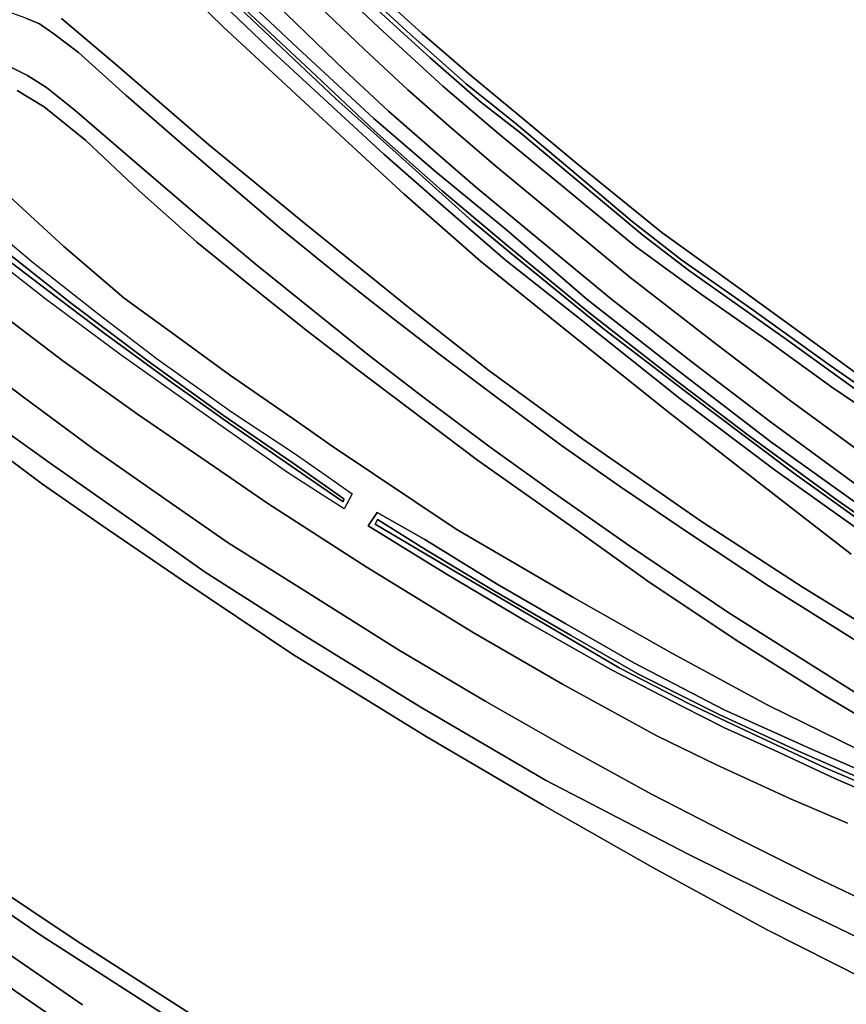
# Model space of a CAD drawing. Extents: x -26035517 to 31750492, y -9237385 to 8160032.
# Tile 169 of 256: x 15538743 to 15655273, y 5194279 to 5333080. Entities that reach past the tile are written whole.
import ezdxf

# ---------------------------------------------------------------- set-up
doc = ezdxf.new("R2010")
doc.units = 0
doc.layers.add('T-25', color=7, linetype='CONTINUOUS')

msp = doc.modelspace()

# ---------------------------------------------------------------- linework, layer by layer
at = {"layer": 'T-25', "color": 9}
for points in [[(15651632, 5350570, 6073), (15721857, 5308641, 5757), (15721857, 5308641, 5757), (15713826, 5301648, 5797), (15702671, 5291632, 5787), (15691899, 5281996, 5813), (15681987, 5273146, 5863), (15678346, 5269926, 5850), (15669022, 5275245, 5850), (15657491, 5282650, 5863), (15640494, 5295008, 5917), (15629245, 5303081, 5910), (15617272, 5312814, 5873), (15609136, 5319578, 5880), (15602329, 5325211, 5810), (15595472, 5331147, 5777), (15587954, 5337991, 5773)], [(15557836, 5341477, 6107), (15567434, 5332062, 6177), (15581476, 5319061, 6167), (15592930, 5308466, 6157), (15603709, 5299044, 6170), (15616149, 5288962, 6257), (15630394, 5277625, 6257), (15643206, 5267590, 6320), (15655979, 5257740, 6397)], [(15557836, 5341477, 6107), (15567434, 5332062, 6177), (15581476, 5319061, 6167), (15592930, 5308466, 6157), (15603709, 5299044, 6170), (15616149, 5288962, 6257), (15630394, 5277625, 6257), (15643206, 5267590, 6320), (15655979, 5257740, 6397)], [(15655979, 5257740, 6397), (15643206, 5267590, 6320), (15630394, 5277625, 6257), (15616149, 5288962, 6257), (15603709, 5299044, 6170), (15592930, 5308466, 6157), (15581476, 5319061, 6167), (15567434, 5332062, 6177), (15557836, 5341477, 6107)], [(15578881, 5341883, 6010), (15589362, 5331969, 6023), (15598381, 5323727, 6040), (15606345, 5316957, 6033), (15615003, 5309840, 6057), (15615003, 5309840, 6057), (15625528, 5301141, 6053), (15634836, 5294318, 6017), (15644343, 5287708, 6030), (15653240, 5281261, 6050), (15661212, 5275851, 6093)], [(15661212, 5275851, 6093), (15653240, 5281261, 6050), (15644343, 5287708, 6030), (15634836, 5294318, 6017), (15625528, 5301141, 6053), (15615003, 5309840, 6057), (15606345, 5316957, 6033), (15598381, 5323727, 6040), (15589362, 5331969, 6023), (15578881, 5341883, 6010)], [(15661212, 5275851, 6093), (15653240, 5281261, 6050), (15644343, 5287708, 6030), (15634836, 5294318, 6017), (15625528, 5301141, 6053), (15615003, 5309840, 6057), (15606345, 5316957, 6033), (15598381, 5323727, 6040), (15589362, 5331969, 6023), (15578881, 5341883, 6010)], [(15564739, 5339507, 5523), (15583270, 5321969, 5537), (15593167, 5313087, 5483), (15602546, 5304686, 5483), (15608022, 5300113, 5477), (15621215, 5289366, 5523), (15635746, 5278292, 5540), (15648052, 5269017, 5660), (15660772, 5259924, 5703)], [(15660772, 5259924, 5703), (15648052, 5269017, 5660), (15635746, 5278292, 5540), (15621215, 5289366, 5523), (15608022, 5300113, 5477), (15602546, 5304686, 5483), (15593167, 5313087, 5483), (15583270, 5321969, 5537), (15564739, 5339507, 5523)], [(15564739, 5339507, 5523), (15583270, 5321969, 5537), (15593167, 5313087, 5483), (15602546, 5304686, 5483), (15608022, 5300113, 5477), (15621215, 5289366, 5523), (15635746, 5278292, 5540), (15648052, 5269017, 5660), (15660772, 5259924, 5703)], [(15585825, 5338379, 4920), (15593808, 5331027, 4927), (15601692, 5324020, 4940), (15608756, 5318343, 4940), (15616587, 5311799, 4967), (15625070, 5304626, 5003), (15632103, 5299198, 4977), (15641940, 5292267, 4977), (15653009, 5284318, 4997), (15663416, 5277101, 4990)], [(15663416, 5277101, 4990), (15653009, 5284318, 4997), (15641940, 5292267, 4977), (15632103, 5299198, 4977), (15625070, 5304626, 5003), (15616587, 5311799, 4967), (15608756, 5318343, 4940), (15601692, 5324020, 4940), (15593808, 5331027, 4927), (15585825, 5338379, 4920)], [(15663416, 5277101, 4990), (15653009, 5284318, 4997), (15641940, 5292267, 4977), (15632103, 5299198, 4977), (15625070, 5304626, 5003), (15616587, 5311799, 4967), (15608756, 5318343, 4940), (15601692, 5324020, 4940), (15593808, 5331027, 4927), (15585825, 5338379, 4920)], [(15661816, 5206967, 7840), (15650984, 5212145, 7807), (15639865, 5217682, 7627), (15627820, 5223900, 7467), (15615593, 5230621, 7307), (15604441, 5236952, 7163), (15592141, 5244257, 6993), (15578959, 5252553, 6797), (15568128, 5259355, 6643), (15559206, 5265534, 6593), (15549255, 5272504, 6533), (15539268, 5279878, 6383), (15530847, 5286222, 6313), (15524222, 5291264, 6287), (15516787, 5297123, 6357), (15506080, 5305901, 6307), (15498758, 5312157, 6295), (15495196, 5315226, 6296), (15491023, 5318931, 6287), (15481342, 5327668, 6193), (15471422, 5337142, 6170)], [(15481185, 5338236, 6047), (15494498, 5325946, 6087), (15499741, 5321292, 6095), (15503482, 5318044, 6104), (15510404, 5312160, 6122), (15515286, 5308134, 6136), (15519521, 5304637, 6165), (15526891, 5298831, 6160), (15535094, 5292368, 6210), (15544841, 5285012, 6223), (15555345, 5277487, 6317), (15566206, 5270035, 6403), (15573740, 5264895, 6443), (15587563, 5255927, 6750), (15602660, 5246702, 6983), (15615244, 5239387, 7180), (15628585, 5232124, 7290), (15636988, 5228036, 7390), (15647384, 5223263, 7523), (15655455, 5219808, 7667)], [(15659462, 5259410, 6197), (15645281, 5269523, 6130), (15631787, 5279662, 6040), (15617648, 5290957, 6050), (15607197, 5299232, 6123), (15598434, 5306807, 6087), (15590091, 5314130, 6100), (15573741, 5329195, 6077), (15564345, 5338217, 6080)], [(15659462, 5259410, 6197), (15645281, 5269523, 6130), (15631787, 5279662, 6040), (15617648, 5290957, 6050), (15607197, 5299232, 6123), (15598434, 5306807, 6087), (15590091, 5314130, 6100), (15573741, 5329195, 6077), (15564345, 5338217, 6080)], [(15564345, 5338217, 6080), (15573741, 5329195, 6077), (15590091, 5314130, 6100), (15598434, 5306807, 6087), (15607197, 5299232, 6123), (15617648, 5290957, 6050), (15631787, 5279662, 6040), (15645281, 5269523, 6130), (15659462, 5259410, 6197)], [(15568609, 5337880, 6077), (15577959, 5329055, 6093), (15588669, 5319157, 6100), (15597414, 5311636, 6110), (15607382, 5303434, 6097), (15618748, 5293618, 6223), (15630839, 5284202, 6170), (15644610, 5273556, 6177), (15657681, 5264205, 6143)], [(15568609, 5337880, 6077), (15577959, 5329055, 6093), (15588669, 5319157, 6100), (15597414, 5311636, 6110), (15607382, 5303434, 6097), (15618748, 5293618, 6223), (15630839, 5284202, 6170), (15644610, 5273556, 6177), (15657681, 5264205, 6143)], [(15657681, 5264205, 6143), (15644610, 5273556, 6177), (15630839, 5284202, 6170), (15618748, 5293618, 6223), (15607382, 5303434, 6097), (15597414, 5311636, 6110), (15588669, 5319157, 6100), (15577959, 5329055, 6093), (15568609, 5337880, 6077)], [(15577828, 5338044, 6113), (15587311, 5328911, 6140), (15593458, 5323202, 6127), (15599248, 5318108, 6123), (15605576, 5312680, 6120), (15612113, 5307244, 6137)], [(15577828, 5338044, 6113), (15587311, 5328911, 6140), (15593458, 5323202, 6127), (15599248, 5318108, 6123), (15605576, 5312680, 6120), (15612113, 5307244, 6137), (15624774, 5296805, 6163), (15636445, 5287701, 6100), (15647221, 5279488, 6120), (15659279, 5270669, 6197)], [(15659279, 5270669, 6197), (15647221, 5279488, 6120), (15636445, 5287701, 6100), (15624774, 5296805, 6163), (15612113, 5307244, 6137), (15605576, 5312680, 6120), (15599248, 5318108, 6123), (15593458, 5323202, 6127), (15587311, 5328911, 6140), (15577828, 5338044, 6113)], [(15658144, 5279821, 4907), (15646834, 5287977, 4907), (15633042, 5297770, 4907), (15626600, 5302713, 4900), (15616340, 5311273, 4877), (15609389, 5317068, 4870), (15603723, 5321501, 4867), (15596628, 5327713, 4860), (15585044, 5338270, 4807)], [(15585044, 5338270, 4807), (15596628, 5327713, 4860), (15603723, 5321501, 4867), (15609389, 5317068, 4870), (15616340, 5311273, 4877), (15626600, 5302713, 4900), (15633042, 5297770, 4907), (15646834, 5287977, 4907), (15658144, 5279821, 4907)], [(15585044, 5338270, 4807), (15596628, 5327713, 4860), (15603723, 5321501, 4867), (15609389, 5317068, 4870), (15616340, 5311273, 4877), (15626600, 5302713, 4900), (15633042, 5297770, 4907), (15646834, 5287977, 4907), (15658144, 5279821, 4907)], [(15587954, 5337991, 5773), (15595472, 5331147, 5777), (15602329, 5325211, 5810), (15609136, 5319578, 5880), (15617272, 5312814, 5873), (15629245, 5303081, 5910), (15640494, 5295008, 5917), (15657491, 5282650, 5863)], [(15587954, 5337991, 5773), (15595472, 5331147, 5777), (15602329, 5325211, 5810), (15609136, 5319578, 5880), (15617272, 5312814, 5873), (15629245, 5303081, 5910), (15640494, 5295008, 5917), (15657491, 5282650, 5863)], [(15457772, 5335949, 5257), (15471650, 5323412, 5270), (15483655, 5312847, 5248), (15492841, 5305007, 5234), (15496049, 5302275, 5239), (15498268, 5300491, 5240), (15500338, 5298915, 5231), (15509055, 5292102, 5254), (15522502, 5282077, 5227), (15531597, 5275362, 5257), (15541978, 5267618, 5260), (15550270, 5261837, 5213), (15561625, 5254048, 5210), (15577205, 5243627, 5210), (15596068, 5232015, 5213), (15612549, 5222347, 5203), (15628333, 5213384, 5197), (15644131, 5204792, 5193), (15662519, 5195476, 5183)], [(15591606, 5290748, 11397), (15584172, 5296623, 11543), (15575689, 5303508, 11723), (15568635, 5309522, 11900), (15561635, 5315545, 12030), (15553687, 5322447, 12257), (15547034, 5328432, 12383), (15543550, 5331090, 12423), (15541552, 5332508, 12427), (15539627, 5333305, 12467), (15537240, 5334122, 12470), (15534048, 5334857, 12563), (15531252, 5335192, 12560), (15528887, 5335359, 12613), (15526677, 5335163, 12610), (15523623, 5334628, 12587), (15520951, 5333808, 12573), (15518400, 5332603, 12600), (15516547, 5331370, 12593), (15515146, 5330659, 12763)], [(15666555, 5256552, 5773), (15654107, 5265251, 5690), (15641430, 5274495, 5683), (15630744, 5282622, 5603), (15618914, 5291872, 5577), (15607690, 5301066, 5507), (15598293, 5308977, 5500), (15588747, 5317426, 5483), (15579767, 5325867, 5503), (15569830, 5335197, 5517)], [(15569830, 5335197, 5517), (15579767, 5325867, 5503), (15588747, 5317426, 5483), (15598293, 5308977, 5500), (15607690, 5301066, 5507), (15618914, 5291872, 5577), (15630744, 5282622, 5603), (15641430, 5274495, 5683), (15654107, 5265251, 5690), (15666555, 5256552, 5773)], [(15666555, 5256552, 5773), (15654107, 5265251, 5690), (15641430, 5274495, 5683), (15630744, 5282622, 5603), (15618914, 5291872, 5577), (15607690, 5301066, 5507), (15598293, 5308977, 5500), (15588747, 5317426, 5483), (15579767, 5325867, 5503), (15569830, 5335197, 5517)], [(15575018, 5335127, 6113), (15584528, 5325968, 6140), (15590742, 5320197, 6127), (15596592, 5315050, 6123), (15602963, 5309586, 6120), (15609523, 5304130, 6137)], [(15656915, 5267368, 6197), (15644792, 5276235, 6120), (15633966, 5284486, 6100), (15622240, 5293632, 6163), (15609523, 5304130, 6137), (15602963, 5309586, 6120), (15596592, 5315050, 6123), (15590742, 5320197, 6127), (15584528, 5325968, 6140), (15575018, 5335127, 6113)], [(15575018, 5335127, 6113), (15584528, 5325968, 6140), (15590742, 5320197, 6127), (15596592, 5315050, 6123), (15602963, 5309586, 6120), (15609523, 5304130, 6137), (15622240, 5293632, 6163), (15633966, 5284486, 6100), (15644792, 5276235, 6120), (15656915, 5267368, 6197)], [(15539627, 5333305, 12467), (15541552, 5332508, 12427), (15543550, 5331090, 12423), (15547034, 5328432, 12383), (15553687, 5322447, 12257), (15561635, 5315545, 12030), (15568635, 5309522, 11900), (15575689, 5303508, 11723), (15584172, 5296623, 11543), (15591606, 5290748, 11397), (15598013, 5285835, 11253), (15606136, 5279721, 11040), (15615128, 5273066, 10770), (15623426, 5267244, 10493), (15633427, 5260453, 10157), (15644423, 5253194, 9843), (15656158, 5245824, 9537)], [(15656158, 5245824, 9537), (15644423, 5253194, 9843), (15633427, 5260453, 10157), (15623426, 5267244, 10493), (15615128, 5273066, 10770), (15606136, 5279721, 11040), (15598013, 5285835, 11253), (15591606, 5290748, 11397), (15584172, 5296623, 11543), (15575689, 5303508, 11723), (15568635, 5309522, 11900), (15561635, 5315545, 12030), (15553687, 5322447, 12257), (15547034, 5328432, 12383), (15543550, 5331090, 12423), (15541552, 5332508, 12427), (15539627, 5333305, 12467)], [(15663475, 5244268, 9213), (15649197, 5253020, 9653), (15634865, 5262326, 10040), (15618077, 5274005, 10590), (15604868, 5283605, 11047), (15593626, 5292463, 11300), (15578934, 5304332, 11610), (15565350, 5315468, 11953), (15552187, 5326864, 12313), (15544621, 5333256, 12337)], [(15663475, 5244268, 9213), (15649197, 5253020, 9653), (15634865, 5262326, 10040), (15618077, 5274005, 10590), (15604868, 5283605, 11047), (15593626, 5292463, 11300), (15578934, 5304332, 11610), (15565350, 5315468, 11953), (15552187, 5326864, 12313), (15544621, 5333256, 12337)], [(15544621, 5333256, 12337), (15552187, 5326864, 12313), (15565350, 5315468, 11953), (15578934, 5304332, 11610), (15593626, 5292463, 11300), (15604868, 5283605, 11047), (15618077, 5274005, 10590), (15634865, 5262326, 10040), (15649197, 5253020, 9653), (15663475, 5244268, 9213)], [(15521845, 5325251, 12580), (15523945, 5326246, 12400), (15527604, 5327314, 12327), (15531100, 5327433, 12283), (15534449, 5327121, 12243), (15537502, 5326404, 12203), (15539850, 5325191, 12190), (15542534, 5323538, 12190), (15546540, 5320327, 12170), (15555298, 5312775, 12027), (15564079, 5305233, 11813), (15572177, 5298473, 11670), (15580344, 5291874, 11460), (15588065, 5285712, 11307)], [(15656399, 5238322, 9423), (15648010, 5243577, 9623), (15638717, 5249477, 9917), (15624731, 5258915, 10307), (15614037, 5266371, 10633), (15605054, 5272838, 10987), (15595585, 5279934, 11187), (15588065, 5285712, 11307), (15580344, 5291874, 11460), (15572177, 5298473, 11670), (15564079, 5305233, 11813), (15555298, 5312775, 12027), (15546540, 5320327, 12170), (15542534, 5323538, 12190), (15539850, 5325191, 12190), (15537502, 5326404, 12203)], [(15537502, 5326404, 12203), (15539850, 5325191, 12190), (15542534, 5323538, 12190), (15546540, 5320327, 12170), (15555298, 5312775, 12027), (15564079, 5305233, 11813), (15572177, 5298473, 11670), (15580344, 5291874, 11460), (15588065, 5285712, 11307), (15595585, 5279934, 11187), (15605054, 5272838, 10987), (15614037, 5266371, 10633), (15624731, 5258915, 10307), (15638717, 5249477, 9917), (15648010, 5243577, 9623), (15656399, 5238322, 9423)], [(15538379, 5323085, 12110), (15542184, 5320799, 12083), (15548051, 5316056, 12077), (15555544, 5309022, 11953), (15563701, 5301706, 11847), (15571647, 5295287, 11590), (15579307, 5289171, 11417), (15586246, 5283864, 11320), (15603258, 5270993, 10950), (15616226, 5261864, 10553), (15627640, 5253689, 10120), (15640133, 5245395, 9753), (15652112, 5237838, 9483), (15663144, 5231310, 9147)], [(15538379, 5323085, 12110), (15542184, 5320799, 12083), (15548051, 5316056, 12077), (15555544, 5309022, 11953), (15563701, 5301706, 11847), (15571647, 5295287, 11590), (15579307, 5289171, 11417), (15586246, 5283864, 11320), (15603258, 5270993, 10950), (15616226, 5261864, 10553), (15627640, 5253689, 10120), (15640133, 5245395, 9753), (15652112, 5237838, 9483), (15663144, 5231310, 9147)], [(15663144, 5231310, 9147), (15652112, 5237838, 9483), (15640133, 5245395, 9753), (15627640, 5253689, 10120), (15616226, 5261864, 10553), (15603258, 5270993, 10950), (15586246, 5283864, 11320), (15579307, 5289171, 11417), (15571647, 5295287, 11590), (15563701, 5301706, 11847), (15555544, 5309022, 11953), (15548051, 5316056, 12077), (15542184, 5320799, 12083), (15538379, 5323085, 12110)], [(15656968, 5230177, 7473), (15644219, 5236428, 7380), (15630686, 5243777, 7280), (15616729, 5251661, 7057), (15600255, 5261277, 6777), (15582936, 5272848, 6603), (15577227, 5276879, 6523), (15568312, 5283028, 6397), (15560649, 5288620, 6330), (15553457, 5293842, 6267), (15544964, 5301088, 6283), (15536136, 5309258, 6350)], [(15656968, 5230177, 7473), (15644219, 5236428, 7380), (15630686, 5243777, 7280), (15616729, 5251661, 7057), (15600255, 5261277, 6777), (15582936, 5272848, 6603), (15577227, 5276879, 6523), (15568312, 5283028, 6397), (15560649, 5288620, 6330), (15553457, 5293842, 6267), (15544964, 5301088, 6283), (15536136, 5309258, 6350)], [(15536136, 5309258, 6350), (15544964, 5301088, 6283), (15553457, 5293842, 6267), (15560649, 5288620, 6330), (15568312, 5283028, 6397), (15577227, 5276879, 6523), (15582936, 5272848, 6603), (15600255, 5261277, 6777), (15616729, 5251661, 7057), (15630686, 5243777, 7280), (15644219, 5236428, 7380), (15656968, 5230177, 7473)], [(15612113, 5307244, 6137), (15624774, 5296805, 6163), (15636445, 5287701, 6100), (15647221, 5279488, 6120), (15659279, 5270669, 6197), (15670251, 5262975, 6227), (15682057, 5254985, 6327), (15692864, 5248125, 6563), (15701704, 5242623, 6843), (15708954, 5238151, 7043), (15715367, 5234259, 7210), (15721062, 5231108, 7360), (15722553, 5229696, 7380), (15724013, 5228306, 7427), (15725070, 5226591, 7460), (15725671, 5224932, 7493), (15726240, 5222530, 7527), (15726036, 5219917, 7557), (15725617, 5217970, 7593)], [(15519521, 5304637, 6165), (15526891, 5298831, 6160), (15535094, 5292368, 6210), (15544841, 5285012, 6223), (15555345, 5277487, 6317), (15566206, 5270035, 6403), (15573740, 5264895, 6443)], [(15609523, 5304130, 6137), (15622240, 5293632, 6163), (15633966, 5284486, 6100), (15644792, 5276235, 6120), (15656915, 5267368, 6197), (15667948, 5259632, 6227), (15679831, 5251589, 6327), (15690703, 5244688, 6563), (15699566, 5239172, 6843), (15706835, 5234688, 7043), (15713330, 5230746, 7210), (15718645, 5227805, 7360), (15719758, 5226751, 7380), (15720833, 5225728, 7427), (15721395, 5224816, 7460), (15721774, 5223769, 7493), (15722143, 5222212, 7527), (15722010, 5220505, 7557), (15721648, 5218825, 7593)], [(15568128, 5259355, 6643), (15559206, 5265534, 6593), (15549255, 5272504, 6533), (15539268, 5279878, 6383), (15530847, 5286222, 6313), (15524222, 5291264, 6287), (15516787, 5297123, 6357)], [(15668048, 5137180, 4837), (15648788, 5146219, 4837), (15628241, 5156443, 4837), (15610838, 5165301, 4837), (15586667, 5178794, 4837), (15566645, 5190482, 4840), (15546832, 5203179, 4843), (15527206, 5216303, 4763), (15515257, 5224686, 4763), (15513147, 5225676, 4763), (15512580, 5224903, 4970), (15502788, 5235471, 4973), (15496201, 5242447, 4973), (15491159, 5247835, 4984), (15488339, 5250848, 4990), (15478567, 5261575, 4930), (15474752, 5265727, 4962), (15474024, 5266337, 5262), (15465257, 5273327, 4948), (15458547, 5277477, 4970), (15448291, 5283551, 5010), (15445702, 5285152, 5012), (15429086, 5295427, 5023)], [(15561625, 5254048, 5210), (15550270, 5261837, 5213), (15541978, 5267618, 5260), (15531597, 5275362, 5257), (15522502, 5282077, 5227), (15509055, 5292102, 5254)], [(15655455, 5219808, 7667), (15647384, 5223263, 7523), (15636988, 5228036, 7390), (15628585, 5232124, 7290), (15615244, 5239387, 7180), (15602660, 5246702, 6983), (15587563, 5255927, 6750), (15573740, 5264895, 6443), (15566206, 5270035, 6403), (15555345, 5277487, 6317), (15544841, 5285012, 6223), (15535094, 5292368, 6210)], [(15591606, 5290748, 11397), (15598013, 5285835, 11253), (15606136, 5279721, 11040), (15615128, 5273066, 10770), (15623426, 5267244, 10493), (15633427, 5260453, 10157), (15644423, 5253194, 9843), (15656158, 5245824, 9537), (15666600, 5239496, 9170), (15678975, 5232218, 8807), (15692748, 5224475, 8433), (15702429, 5219363, 8073), (15710241, 5215656, 7933), (15714246, 5214321, 7833), (15716846, 5214368, 7780), (15718577, 5214967, 7757), (15720133, 5216205, 7690), (15721243, 5217592, 7643)], [(15530847, 5286222, 6313), (15539268, 5279878, 6383), (15549255, 5272504, 6533), (15559206, 5265534, 6593), (15568128, 5259355, 6643), (15578959, 5252553, 6797), (15592141, 5244257, 6993), (15604441, 5236952, 7163), (15615593, 5230621, 7307), (15627820, 5223900, 7467), (15639865, 5217682, 7627), (15650984, 5212145, 7807), (15661816, 5206967, 7840)], [(15656399, 5238322, 9423), (15648010, 5243577, 9623), (15638717, 5249477, 9917), (15624731, 5258915, 10307), (15614037, 5266371, 10633), (15605054, 5272838, 10987), (15595585, 5279934, 11187), (15588065, 5285712, 11307)], [(15435199, 5280295, 6420), (15449108, 5269604, 6464), (15454242, 5265339, 6482), (15458371, 5261977, 6471), (15465276, 5256353, 6454), (15470703, 5251852, 6473), (15475903, 5247499, 6489), (15481523, 5242845, 6433), (15486649, 5238375, 6447), (15495423, 5230595, 6473), (15502655, 5224165, 6533), (15510317, 5217566, 6603), (15518995, 5210479, 6607), (15527335, 5203938, 6717), (15538219, 5196081, 6707), (15549239, 5188484, 6737)], [(15666536, 5199025, 7720), (15648800, 5207601, 7573), (15633090, 5215376, 7430), (15612849, 5225876, 7120), (15595178, 5236213, 6987), (15579022, 5246153, 6753), (15564868, 5255202, 6547), (15555589, 5261793, 6433), (15543050, 5270550, 6313), (15532024, 5278388, 6197)], [(15532024, 5278388, 6197), (15543050, 5270550, 6313), (15555589, 5261793, 6433), (15564868, 5255202, 6547), (15579022, 5246153, 6753), (15595178, 5236213, 6987), (15612849, 5225876, 7120), (15633090, 5215376, 7430), (15648800, 5207601, 7573), (15666536, 5199025, 7720)], [(15532024, 5278388, 6197), (15543050, 5270550, 6313), (15555589, 5261793, 6433), (15564868, 5255202, 6547), (15579022, 5246153, 6753), (15595178, 5236213, 6987), (15612849, 5225876, 7120), (15633090, 5215376, 7430), (15648800, 5207601, 7573), (15666536, 5199025, 7720)], [(15662519, 5195476, 5183), (15644131, 5204792, 5193), (15628333, 5213384, 5197), (15612549, 5222347, 5203), (15596068, 5232015, 5213), (15577205, 5243627, 5210), (15561625, 5254048, 5210), (15550270, 5261837, 5213), (15541978, 5267618, 5260), (15531597, 5275362, 5257)], [(15662519, 5195476, 5183), (15644131, 5204792, 5193), (15628333, 5213384, 5197), (15612549, 5222347, 5203), (15596068, 5232015, 5213), (15577205, 5243627, 5210), (15561625, 5254048, 5210), (15550270, 5261837, 5213), (15541978, 5267618, 5260), (15531597, 5275362, 5257)], [(15573740, 5264895, 6443), (15587563, 5255927, 6750), (15602660, 5246702, 6983), (15615244, 5239387, 7180), (15628585, 5232124, 7290), (15636988, 5228036, 7390), (15647384, 5223263, 7523), (15655455, 5219808, 7667)], [(15660297, 5223267, 7500), (15653639, 5226112, 7360), (15645101, 5230116, 7303), (15638115, 5233230, 7230), (15632173, 5236255, 7127), (15622188, 5241438, 7037), (15610225, 5248199, 6833), (15598787, 5255004, 6693), (15587875, 5261707, 6543), (15589156, 5263621, 6613), (15595841, 5259784, 6707), (15606072, 5253496, 6837), (15615746, 5247893, 7030), (15625314, 5242432, 7187), (15638061, 5235813, 7310), (15650265, 5230295, 7403), (15664721, 5224005, 7473)], [(15660297, 5223267, 7500), (15653639, 5226112, 7360), (15645101, 5230116, 7303), (15638115, 5233230, 7230), (15632173, 5236255, 7127), (15622188, 5241438, 7037), (15610225, 5248199, 6833), (15598787, 5255004, 6693), (15587875, 5261707, 6543), (15589156, 5263621, 6613), (15595841, 5259784, 6707), (15606072, 5253496, 6837), (15615746, 5247893, 7030), (15625314, 5242432, 7187), (15638061, 5235813, 7310), (15650265, 5230295, 7403), (15664721, 5224005, 7473)], [(15664721, 5224005, 7473), (15650265, 5230295, 7403), (15638061, 5235813, 7310), (15625314, 5242432, 7187), (15615746, 5247893, 7030), (15606072, 5253496, 6837), (15595841, 5259784, 6707), (15589156, 5263621, 6613), (15587875, 5261707, 6543), (15598787, 5255004, 6693), (15610225, 5248199, 6833), (15622188, 5241438, 7037), (15632173, 5236255, 7127), (15638115, 5233230, 7230), (15645101, 5230116, 7303), (15653639, 5226112, 7360), (15660297, 5223267, 7500)], [(15663185, 5222962, 7063), (15652297, 5227637, 7050), (15640960, 5232909, 6933), (15633193, 5236610, 6800), (15623272, 5241725, 6733), (15612615, 5247942, 6567), (15600353, 5255140, 6317), (15588838, 5261960, 6233), (15589201, 5262604, 6233), (15589201, 5262604, 6233), (15596081, 5258287, 6280), (15605765, 5252454, 6457), (15616379, 5246339, 6623), (15625899, 5240859, 6767), (15637350, 5235135, 6937), (15648553, 5229954, 7007), (15658487, 5225599, 7077)], [(15658487, 5225599, 7077), (15648553, 5229954, 7007), (15637350, 5235135, 6937), (15625899, 5240859, 6767), (15616379, 5246339, 6623), (15605765, 5252454, 6457), (15596081, 5258287, 6280), (15589201, 5262604, 6233), (15589201, 5262604, 6233), (15588838, 5261960, 6233), (15600353, 5255140, 6317), (15612615, 5247942, 6567), (15623272, 5241725, 6733), (15633193, 5236610, 6800), (15640960, 5232909, 6933), (15652297, 5227637, 7050), (15663185, 5222962, 7063)], [(15549239, 5188484, 6737), (15538219, 5196081, 6707), (15527335, 5203938, 6717), (15518995, 5210479, 6607), (15510317, 5217566, 6603), (15502655, 5224165, 6533), (15495423, 5230595, 6473), (15486649, 5238375, 6447), (15481523, 5242845, 6433), (15475903, 5247499, 6489), (15470703, 5251852, 6473), (15465276, 5256353, 6454), (15469372, 5261522, 6165), (15472783, 5258627, 6264), (15476511, 5255118, 6318), (15482467, 5248481, 6320), (15489188, 5240202, 6333), (15497525, 5232713, 6310), (15507390, 5224202, 6373), (15515390, 5217555, 6490), (15521866, 5212546, 6537), (15533911, 5203611, 6530), (15547620, 5194201, 6513)], [(15568128, 5259355, 6643), (15578959, 5252553, 6797)], [(15897584, 5096977, 5237), (15882251, 5103315, 5237), (15861222, 5112011, 5253), (15844576, 5118727, 5280), (15826512, 5126017, 5293), (15811126, 5132412, 5297), (15795352, 5138832, 5290), (15780258, 5145042, 5263), (15761907, 5152626, 5237), (15743391, 5160126, 5213), (15728936, 5165950, 5207), (15711673, 5173117, 5207), (15694563, 5180452, 5183), (15679771, 5187244, 5183), (15662519, 5195476, 5183), (15644131, 5204792, 5193), (15628333, 5213384, 5197), (15612549, 5222347, 5203), (15596068, 5232015, 5213), (15577205, 5243627, 5210), (15561625, 5254048, 5210)], [(15578959, 5252553, 6797), (15592141, 5244257, 6993), (15604441, 5236952, 7163), (15615593, 5230621, 7307), (15627820, 5223900, 7467), (15639865, 5217682, 7627), (15650984, 5212145, 7807), (15661816, 5206967, 7840), (15673963, 5201477, 7887), (15686670, 5195947, 8003), (15698554, 5190899, 8043), (15706921, 5187432, 8097), (15718874, 5182519, 8127), (15729310, 5178197, 8127), (15740368, 5173708, 8087), (15751290, 5169233, 8090), (15761532, 5165052, 8110), (15772477, 5160577, 8017), (15785336, 5155341, 8030), (15797365, 5150407, 8023), (15810668, 5144965, 8007), (15822827, 5139967, 7987)], [(15655589, 5141662, 5067), (15654657, 5141241, 5260), (15637945, 5149476, 5270), (15623385, 5156616, 5273), (15608116, 5164828, 5273), (15590477, 5174642, 5260), (15573773, 5184017, 5243), (15559410, 5192657, 5243), (15541616, 5204050, 5293), (15530567, 5211646, 5303), (15525813, 5215710, 4997), (15517663, 5221562, 5030), (15512580, 5224903, 4970), (15513147, 5225676, 4763), (15515257, 5224686, 4763), (15527206, 5216303, 4763), (15546832, 5203179, 4843), (15566645, 5190482, 4840), (15586667, 5178794, 4837), (15610838, 5165301, 4837), (15628241, 5156443, 4837), (15648788, 5146219, 4837), (15668048, 5137180, 4837)], [(15527206, 5216303, 4763), (15546832, 5203179, 4843), (15566645, 5190482, 4840), (15586667, 5178794, 4837), (15610838, 5165301, 4837), (15628241, 5156443, 4837), (15648788, 5146219, 4837), (15668048, 5137180, 4837), (15685517, 5129472, 4837), (15700997, 5122819, 4837), (15720808, 5114338, 4830), (15742299, 5105491, 4813), (15764352, 5096518, 4813), (15783911, 5088932, 4803), (15800439, 5082206, 4800), (15816317, 5075365, 4797), (15833898, 5068314, 4797), (15851465, 5061315, 4797), (15863471, 5056227, 4797)], [(15862785, 5055512, 4943), (15843955, 5063110, 4943), (15822534, 5072038, 4937), (15805786, 5079141, 4933), (15789578, 5085497, 4930), (15778673, 5090361, 4953), (15763757, 5095675, 4967), (15751522, 5100779, 4993), (15732689, 5108397, 4973), (15716364, 5115060, 4977), (15699440, 5122459, 4977), (15685639, 5128227, 4983), (15670195, 5135082, 4990), (15655589, 5141662, 5067), (15654657, 5141241, 5260), (15637945, 5149476, 5270), (15623385, 5156616, 5273), (15608116, 5164828, 5273), (15590477, 5174642, 5260), (15573773, 5184017, 5243), (15559410, 5192657, 5243), (15541616, 5204050, 5293), (15530567, 5211646, 5303), (15525813, 5215710, 4997)], [(15530567, 5211646, 5303), (15541616, 5204050, 5293), (15559410, 5192657, 5243)], [(15530567, 5211646, 5303), (15541616, 5204050, 5293), (15559410, 5192657, 5243)], [(15660114, 5115230, 7197), (15658909, 5117479, 7200), (15658434, 5120338, 7203), (15658148, 5122524, 7210), (15657538, 5125385, 7200), (15656546, 5127629, 7190), (15654955, 5130024, 7143), (15653102, 5131845, 7103), (15651033, 5133366, 7007), (15647270, 5135203, 7007), (15639726, 5138886, 6983), (15628870, 5144278, 6797), (15616195, 5150570, 6830), (15598805, 5159724, 6753), (15582245, 5168411, 6693), (15573003, 5173493, 6723), (15561975, 5180154, 6763), (15549239, 5188484, 6737), (15538219, 5196081, 6707), (15527335, 5203938, 6717), (15518995, 5210479, 6607)], [(15547620, 5194201, 6513), (15533911, 5203611, 6530)], [(15547620, 5194201, 6513), (15533911, 5203611, 6530)]]:
    msp.add_polyline3d(points, dxfattribs=at)
for points in [[(15525025, 5311321, 5907), (15533487, 5304822, 6090), (15540711, 5298806, 6107), (15549961, 5291511, 6157), (15558002, 5285384, 6177), (15568614, 5277802, 6323), (15577447, 5271959, 6390), (15581471, 5269165, 6460), (15585618, 5266221, 6503), (15584489, 5264110, 6397), (15581386, 5266082, 6280), (15576511, 5269256, 6217), (15563209, 5278580, 6090), (15553063, 5285798, 6007), (15542486, 5293637, 5953), (15531082, 5302510, 5860), (15523237, 5308674, 5873), (15522182, 5309865, 5880), (15522294, 5310645, 5897), (15523859, 5311744, 5910), (15525025, 5311321, 5907)], [(15584489, 5264110, 6397), (15581386, 5266082, 6280), (15576511, 5269256, 6217), (15563209, 5278580, 6090), (15553063, 5285798, 6007), (15542486, 5293637, 5953), (15531082, 5302510, 5860), (15523237, 5308674, 5873), (15522182, 5309865, 5880), (15522294, 5310645, 5897), (15523859, 5311744, 5910), (15525025, 5311321, 5907), (15533487, 5304822, 6090), (15540711, 5298806, 6107), (15549961, 5291511, 6157), (15558002, 5285384, 6177), (15568614, 5277802, 6323), (15577447, 5271959, 6390), (15581471, 5269165, 6460), (15585618, 5266221, 6503), (15584489, 5264110, 6397)], [(15577165, 5270666, 5953), (15584454, 5265555, 6097), (15584345, 5265114, 6097), (15579079, 5268728, 5967), (15568341, 5276173, 5827), (15560232, 5281884, 5760), (15550671, 5288904, 5557), (15542726, 5294924, 5403), (15530453, 5304202, 5293), (15523167, 5309755, 5303), (15523119, 5310416, 5303), (15523853, 5310756, 5303), (15528006, 5307356, 5300), (15535610, 5301298, 5423), (15546031, 5293072, 5500), (15556875, 5284928, 5687), (15567466, 5277301, 5833), (15577165, 5270666, 5953)], [(15577165, 5270666, 5953), (15567466, 5277301, 5833), (15556875, 5284928, 5687), (15546031, 5293072, 5500), (15535610, 5301298, 5423), (15528006, 5307356, 5300), (15523853, 5310756, 5303), (15523119, 5310416, 5303), (15523167, 5309755, 5303), (15530453, 5304202, 5293), (15542726, 5294924, 5403), (15550671, 5288904, 5557), (15560232, 5281884, 5760), (15568341, 5276173, 5827), (15579079, 5268728, 5967), (15584345, 5265114, 6097), (15584454, 5265555, 6097), (15577165, 5270666, 5953)], [(15577165, 5270666, 5953), (15567466, 5277301, 5833), (15556875, 5284928, 5687), (15546031, 5293072, 5500), (15535610, 5301298, 5423), (15528006, 5307356, 5300), (15523853, 5310756, 5303), (15523119, 5310416, 5303), (15523167, 5309755, 5303), (15530453, 5304202, 5293), (15542726, 5294924, 5403), (15550671, 5288904, 5557), (15560232, 5281884, 5760), (15568341, 5276173, 5827), (15579079, 5268728, 5967), (15584345, 5265114, 6097), (15584454, 5265555, 6097), (15577165, 5270666, 5953)]]:
    msp.add_polyline3d(points, close=True, dxfattribs=at)

doc.saveas('drawing.dxf')
